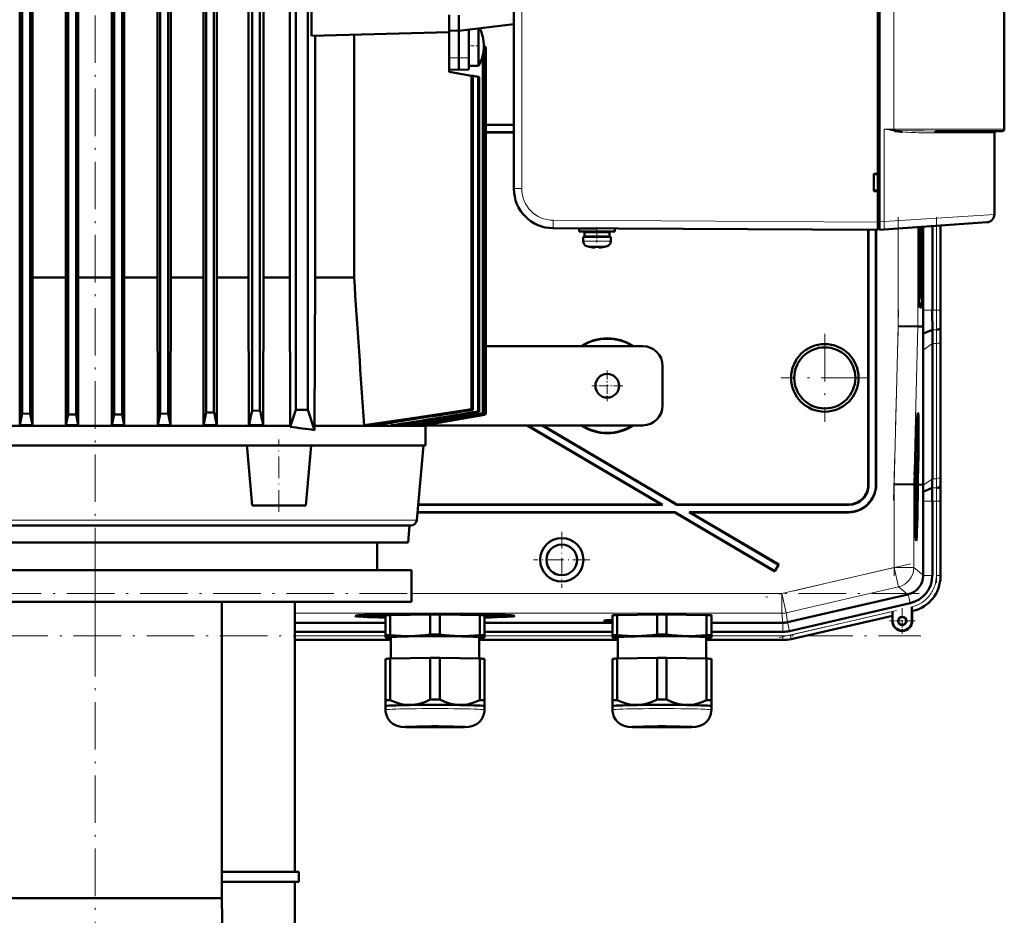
# Model space of a CAD drawing. Extents: x -1358 to 1757, y -1537 to 622.
# Tile 92 of 93: x 1382 to 1631, y 189 to 416. Entities that reach past the tile are written whole.
import ezdxf

# ---------------------------------------------------------------- set-up
doc = ezdxf.new("R2010")
doc.units = 0
doc.linetypes.add('DASHDOT', pattern=[18.5, 12, -3, 0.5, -3])

msp = doc.modelspace()

# ---------------------------------------------------------------- linework, layer by layer
at = {"color": 7, "linetype": 'DASHDOT', "lineweight": 18}
for p, q in [((1401.43, 256.7), (1401.43, 577.94)), ((1604.49, 335.58), (1604.49, 365.69)), ((1614.14, 365.71), (1614.14, 340.08)), ((1603.33, 294.08), (1604.6, 342.3)), ((1585.93, 336.17), (1585.93, 313.97)), ((1597.03, 325.07), (1574.83, 325.07)), ((1603.44, 275), (1603.44, 300.27)), ((1614.14, 295.81), (1614.14, 273.25)), ((1401.43, 280.1), (1401.43, 140.5)), ((1607.56, 278.06), (1570.96, 269.61)), ((1609.82, 270.56), (1192.83, 270.56)), ((1574.38, 259.41), (1605.69, 266.64)), ((1192.49, 259.86), (1610.17, 259.86))]:
    msp.add_line(p, q, dxfattribs=at)
at = {"color": 7, "lineweight": 50}
for p, q in [((1599.32, 364.47), (1599.32, 572.47)), ((1599.72, 572.45), (1599.72, 364.49)), ((1507.32, 564.04), (1507.32, 372.9)), ((1382.99, 549.03), (1382.99, 316.03)), ((1384.99, 549.03), (1384.99, 315.99)), ((1394.62, 549.06), (1394.62, 315.85)), ((1408.24, 549.06), (1408.24, 315.85)), ((1417.87, 549.03), (1417.87, 315.99)), ((1419.87, 549.03), (1419.87, 316.03)), ((1429.49, 548.97), (1429.49, 316.29)), ((1431.49, 548.96), (1431.49, 316.36)), ((1441.12, 548.88), (1441.12, 316.75)), ((1443.12, 548.87), (1443.12, 316.84)), ((1452.21, 549.97), (1452.21, 316.97)), ((1455.21, 316.97), (1455.21, 549.97)), ((1631.32, 548.97), (1631.32, 387.97)), ((1382.37, 536.64), (1382.37, 326.1)), ((1385.59, 536.64), (1385.59, 326.1)), ((1394.04, 536.64), (1394.04, 326.1)), ((1408.82, 536.64), (1408.82, 326.1)), ((1428.81, 536.64), (1428.81, 326.1)), ((1432.21, 536.64), (1432.21, 326.1)), ((1417.22, 350.47), (1417.22, 515.6)), ((1420.54, 515.6), (1420.54, 350.47)), ((1440.25, 515.6), (1440.25, 350.47)), ((1444.05, 350.47), (1444.05, 515.6)), ((1450.66, 515.6), (1450.66, 350.47)), ((1456.12, 517.38), (1456.12, 411.56)), ((1599.32, 376.67), (1599.32, 468.27)), ((1396.62, 437.47), (1396.62, 315.84)), ((1397.18, 436.9), (1397.18, 326.1)), ((1405.67, 436.9), (1405.67, 326.1)), ((1406.24, 437.47), (1406.24, 315.84)), ((1490.93, 414.22), (1490.93, 416.83)), ((1493.43, 416.74), (1493.43, 412.77)), ((1490.93, 414.22), (1490.93, 412.47)), ((1507.32, 414.48), (1493.43, 412.77)), ((1498.39, 413.38), (1498.39, 411.37)), ((1490.93, 412.47), (1456.12, 411.56)), ((1457.04, 350.47), (1457.04, 411.58)), ((1466.9, 411.84), (1466.9, 350.47)), ((1490.93, 412.84), (1493.43, 412.77)), ((1490.93, 409.22), (1490.93, 412.47)), ((1493.43, 412.77), (1493.43, 405.97)), ((1495.93, 413.08), (1495.93, 406)), ((1498.39, 411.37), (1498.39, 404.58)), ((1490.93, 409.22), (1490.93, 402.47)), ((1499.73, 408.97), (1499.73, 408.84)), ((1500.16, 408.77), (1499.73, 408.84)), ((1500.16, 408.77), (1500.24, 408.75)), ((1500.16, 408.77), (1500.16, 315.92)), ((1500.24, 408.75), (1500.24, 315.89)), ((1500.24, 408.75), (1500.24, 315.89)), ((1493.43, 402.97), (1493.43, 405.97)), ((1495.93, 403.04), (1495.93, 406)), ((1499.45, 406.61), (1499.45, 316.17)), ((1499.6, 407.39), (1499.6, 316.12)), ((1490.93, 403.04), (1490.93, 403.97)), ((1498.39, 403.97), (1495.93, 403.97)), ((1498.39, 403.97), (1498.39, 404.58)), ((1490.93, 403.04), (1493.43, 402.97)), ((1490.93, 402.47), (1496.64, 401.46)), ((1495.93, 403.04), (1493.43, 402.97)), ((1496.64, 401.46), (1496.96, 401.41)), ((1496.64, 401.46), (1496.64, 317.13)), ((1496.96, 401.41), (1498.28, 401.17)), ((1496.96, 401.41), (1496.96, 317.03)), ((1498.28, 401.17), (1498.51, 401.13)), ((1498.28, 401.17), (1498.28, 316.58)), ((1498.51, 401.13), (1498.51, 316.5)), ((1507.32, 389.07), (1500.24, 389.07)), ((1507.32, 389), (1500.24, 389)), ((1500.24, 387.14), (1507.32, 387.14)), ((1500.24, 387.07), (1507.32, 387.07)), ((1603.36, 387.53), (1603.52, 387.5)), ((1603.77, 387.72), (1603.41, 387.75)), ((1603.52, 387.5), (1603.54, 387.5)), ((1603.54, 387.5), (1603.73, 387.47)), ((1603.73, 387.47), (1603.55, 387.49)), ((1603.72, 387.47), (1603.73, 387.49)), ((1613.91, 387.47), (1622.91, 387.47)), ((1627.01, 387.47), (1621.14, 387.47)), ((1622.91, 387.47), (1630.82, 387.47)), ((1628.82, 366.4), (1628.82, 386.97)), ((1598.32, 372.27), (1598.32, 376.67)), ((1598.32, 376.67), (1599.32, 376.67)), ((1598.32, 376.47), (1599.32, 376.53)), ((1599.32, 376.62), (1599.32, 376.67)), ((1599.32, 372.41), (1598.32, 372.47)), ((1599.32, 372.27), (1598.32, 372.27)), ((1599.32, 372.27), (1599.32, 372.32)), ((1599.32, 364.47), (1599.32, 372.27)), ((1599.32, 362.47), (1599.32, 364.47)), ((1599.32, 362.77), (1599.32, 364.47)), ((1599.72, 362.5), (1599.72, 364.49)), ((1626.96, 364.4), (1600.91, 362.58)), ((1615.18, 342.21), (1615.18, 363.58)), ((1615.18, 363.58), (1615.18, 342.21)), ((1599.32, 362.47), (1517.26, 362.9)), ((1523.81, 362.84), (1528.24, 362.84)), ((1523.81, 362.84), (1523.81, 362.04)), ((1523.81, 362.04), (1523.81, 362.84)), ((1523.81, 362.04), (1528.31, 362.04)), ((1525.16, 361.94), (1528.31, 361.94)), ((1525.16, 360.84), (1525.16, 361.94)), ((1525.16, 360.84), (1525.16, 361.94)), ((1526.31, 362.84), (1526.31, 362.85)), ((1526.31, 361.94), (1526.31, 362.04)), ((1526.31, 361.94), (1526.31, 362.04)), ((1532.81, 362.04), (1528.31, 362.04)), ((1531.46, 361.94), (1528.31, 361.94)), ((1530.31, 362.04), (1530.31, 361.94)), ((1531.46, 361.94), (1531.46, 360.84)), ((1532.81, 362.82), (1532.81, 362.04)), ((1596.93, 362.48), (1596.93, 298.07)), ((1597, 362.48), (1597, 298)), ((1598.86, 298.14), (1598.86, 362.47)), ((1598.93, 298.07), (1598.93, 362.47)), ((1599.32, 362.77), (1599.72, 362.77)), ((1600.91, 362.58), (1599.72, 362.5)), ((1609.68, 353.07), (1609.68, 363.19)), ((1610.1, 363.22), (1610.1, 353.07)), ((1610.65, 363.26), (1610.65, 353.07)), ((1610.82, 342.21), (1610.82, 363.27)), ((1613.12, 363.44), (1613.12, 342.21)), ((1528.31, 360.74), (1524.81, 360.74)), ((1524.81, 360.74), (1524.81, 359.61)), ((1524.81, 359.61), (1524.81, 360.74)), ((1525.16, 360.84), (1528.31, 360.84)), ((1526.31, 360.74), (1526.31, 360.84)), ((1526.31, 360.74), (1526.31, 360.84)), ((1531.46, 360.84), (1528.31, 360.84)), ((1528.31, 360.74), (1531.81, 360.74)), ((1530.31, 360.84), (1530.31, 360.74)), ((1531.81, 360.74), (1531.81, 359.61)), ((1526.39, 358.21), (1526.39, 358.2)), ((1527.81, 358.21), (1527.81, 358.06)), ((1528.81, 358.21), (1528.81, 358.06)), ((1528.86, 358.04), (1528.91, 358.04)), ((1530.24, 358.2), (1530.24, 358.21)), ((1394.04, 350.47), (1385.59, 350.47)), ((1405.67, 350.47), (1397.18, 350.47)), ((1417.22, 350.47), (1408.82, 350.47)), ((1417.22, 350.47), (1417.29, 313.09)), ((1420.54, 350.47), (1420.46, 313.09)), ((1420.54, 350.47), (1428.81, 350.47)), ((1432.21, 350.47), (1440.25, 350.47)), ((1440.25, 350.47), (1440.33, 313.09)), ((1444.05, 350.47), (1443.96, 313.09)), ((1444.05, 350.47), (1450.66, 350.47)), ((1450.79, 312.97), (1450.66, 350.47)), ((1457.04, 350.47), (1456.89, 312.97)), ((1457.04, 350.47), (1466.9, 350.47)), ((1609.89, 345.06), (1609.78, 345.06)), ((1609.89, 345.06), (1609.78, 344.95)), ((1610.39, 342.88), (1609.94, 342.88)), ((1604.49, 338.15), (1609.48, 338.09)), ((1610.83, 338.07), (1609.48, 338.09)), ((1610.8, 336.27), (1610.83, 338.07)), ((1610.8, 336.27), (1613.14, 337.24)), ((1615.17, 337.64), (1615.2, 338.07)), ((1613.12, 299.58), (1613.12, 333.73)), ((1615.18, 301), (1615.18, 335.14)), ((1615.18, 301), (1615.18, 335.14)), ((1539.93, 333.07), (1500.24, 333.07)), ((1610.77, 298.07), (1610.77, 332.07)), ((1544.93, 328.07), (1544.93, 318.07)), ((1382.37, 326.1), (1382.39, 313.09)), ((1385.59, 326.1), (1385.57, 313.09)), ((1394.04, 326.1), (1394.07, 313.09)), ((1397.18, 326.1), (1397.16, 313.09)), ((1405.67, 326.1), (1405.7, 313.09)), ((1408.82, 326.1), (1408.79, 313.09)), ((1428.81, 326.1), (1428.83, 313.09)), ((1432.21, 326.1), (1432.18, 313.09)), ((1431.49, 316.36), (1429.49, 316.29)), ((1443.12, 316.84), (1441.12, 316.75)), ((1450.79, 312.67), (1452.21, 316.97)), ((1452.21, 316.97), (1455.21, 316.97)), ((1456.89, 311.89), (1455.21, 316.97)), ((1496.96, 317.03), (1496.64, 317.13)), ((1498.51, 316.5), (1498.28, 316.58)), ((1499.6, 316.12), (1499.45, 316.17)), ((1382.39, 313.09), (1382.99, 316.03)), ((1384.99, 315.99), (1382.99, 316.03)), ((1385.57, 313.09), (1384.99, 315.99)), ((1394.07, 313.09), (1394.62, 315.85)), ((1396.62, 315.84), (1394.62, 315.85)), ((1397.16, 313.09), (1396.62, 315.84)), ((1405.7, 313.09), (1406.24, 315.84)), ((1408.24, 315.85), (1406.24, 315.84)), ((1408.79, 313.09), (1408.24, 315.85)), ((1417.29, 313.09), (1417.87, 315.99)), ((1419.87, 316.03), (1417.87, 315.99)), ((1420.46, 313.09), (1419.87, 316.03)), ((1476.41, 313.77), (1476.45, 313.09)), ((1484.31, 313.09), (1500.24, 315.89)), ((1499.93, 315.74), (1484.91, 313.09)), ((1484.92, 313.09), (1499.93, 315.74)), ((1499.93, 315.84), (1499.93, 315.74)), ((1500.24, 315.89), (1500.16, 315.92)), ((1609.44, 314.43), (1609.25, 314.49)), ((1352.07, 312.97), (1450.79, 312.97)), ((1382.39, 313.09), (1385.57, 313.09)), ((1397.16, 313.09), (1394.07, 313.09)), ((1408.79, 313.09), (1405.7, 313.09)), ((1417.29, 313.09), (1420.46, 313.09)), ((1428.83, 313.09), (1432.18, 313.09)), ((1440.33, 313.09), (1443.96, 313.09)), ((1450.79, 312.67), (1450.79, 312.97)), ((1484.93, 312.97), (1456.89, 312.97)), ((1456.89, 311.89), (1456.89, 312.97)), ((1469.43, 313.09), (1471.99, 313.09)), ((1476.45, 313.09), (1478.05, 313.09)), ((1481.1, 313.59), (1481.13, 313.09)), ((1481.13, 313.09), (1482.07, 313.09)), ((1483.86, 313.4), (1483.87, 313.09)), ((1483.87, 313.09), (1484.31, 313.09)), ((1484.9, 313.2), (1484.91, 313.09)), ((1484.91, 313.09), (1484.92, 313.09)), ((1484.92, 313.09), (1484.93, 312.97)), ((1484.92, 313.07), (1539.93, 313.07)), ((1484.93, 307.97), (1484.93, 312.97)), ((1510.69, 313.07), (1544.6, 293.07)), ((1510.83, 313.07), (1544.86, 293)), ((1514.49, 313.07), (1548.52, 293)), ((1514.63, 313.07), (1548.54, 293.07)), ((1439.85, 307.97), (1363.01, 307.97)), ((1439.88, 307.34), (1439.82, 307.97)), ((1439.85, 307.97), (1456.03, 307.97)), ((1441.15, 292.77), (1439.88, 307.34)), ((1454.7, 292.77), (1456.03, 307.97)), ((1484.93, 307.97), (1456.03, 307.97)), ((1482.79, 289.14), (1484.43, 307.97)), ((1608.95, 306.19), (1608.94, 306.39)), ((1608.96, 306.98), (1608.96, 306.14)), ((1608.88, 304.33), (1608.85, 304.33)), ((1608.88, 304.26), (1608.85, 304.26)), ((1608.89, 304.21), (1608.85, 304.21)), ((1608.86, 303.82), (1608.86, 303.32)), ((1608.91, 303.77), (1608.86, 303.77)), ((1608.88, 304.26), (1608.88, 304.33)), ((1608.89, 304.21), (1608.88, 304.26)), ((1608.89, 305.02), (1608.9, 305.36)), ((1608.89, 305.16), (1608.89, 305.02)), ((1608.89, 304.53), (1608.89, 304.21)), ((1608.93, 304.49), (1608.89, 304.49)), ((1608.9, 303.27), (1608.91, 303.77)), ((1608.91, 303.77), (1608.93, 304.49)), ((1608.95, 306.19), (1608.93, 306.19)), ((1608.96, 306.14), (1608.93, 306.14)), ((1608.88, 301.3), (1608.76, 301.3)), ((1608.92, 301.54), (1608.77, 301.54)), ((1608.82, 302.63), (1608.8, 302.63)), ((1608.9, 303.27), (1608.82, 303.27)), ((1608.82, 302.63), (1608.83, 303.04)), ((1608.83, 303.04), (1608.82, 303.04)), ((1608.92, 301.54), (1608.82, 302.63)), ((1608.82, 301.3), (1608.82, 301.54)), ((1608.86, 303.32), (1608.83, 303.32)), ((1608.83, 303.04), (1608.83, 303.27)), ((1608.83, 303.04), (1608.92, 301.95)), ((1608.92, 301.95), (1608.92, 301.54)), ((1608.63, 299.55), (1608.59, 298.1)), ((1608.67, 299.55), (1608.63, 299.55)), ((1608.63, 299.55), (1608.67, 299.55)), ((1608.64, 298.1), (1608.67, 299.55)), ((1608.65, 300.57), (1608.7, 300.57)), ((1608.7, 300.57), (1608.65, 300.57)), ((1608.73, 300.06), (1608.68, 298.1)), ((1608.85, 298.88), (1608.7, 298.88)), ((1608.87, 298.83), (1608.7, 298.83)), ((1608.8, 299.27), (1608.71, 299.27)), ((1608.81, 301.1), (1608.76, 301.1)), ((1608.8, 299.27), (1608.81, 301.1)), ((1608.85, 298.88), (1608.8, 299.27)), ((1608.83, 301.1), (1608.81, 299.68)), ((1608.81, 301.1), (1608.83, 301.1)), ((1608.81, 299.68), (1608.84, 299.48)), ((1608.84, 300.17), (1608.82, 300.17)), ((1608.89, 300.03), (1608.85, 300.03)), ((1608.85, 299.37), (1608.85, 298.88)), ((1608.87, 299.32), (1608.85, 299.32)), ((1608.87, 299.32), (1608.89, 300.03)), ((1608.87, 298.83), (1608.87, 299.32)), ((1609.34, 298.09), (1609.4, 300.06)), ((1609.44, 300.06), (1609.39, 298.09)), ((1609.43, 298.09), (1609.49, 300.06)), ((1603.44, 298.17), (1608.44, 298.1)), ((1608.44, 298.1), (1608.59, 298.1)), ((1608.68, 298.1), (1608.64, 298.1)), ((1608.88, 298.28), (1608.69, 298.28)), ((1608.81, 298.23), (1608.69, 298.24)), ((1608.78, 297.05), (1608.69, 297.05)), ((1608.84, 296.7), (1608.79, 296.71)), ((1608.8, 296.31), (1608.79, 295.81)), ((1608.86, 296.4), (1608.88, 298.28)), ((1608.89, 298.28), (1608.87, 295.76)), ((1608.88, 298.28), (1608.89, 298.28)), ((1609.39, 298.09), (1609.34, 298.09)), ((1609.43, 298.08), (1609.81, 298.08)), ((1609.81, 298.08), (1610.77, 298.07)), ((1610.77, 297.93), (1610.77, 298.07)), ((1610.8, 296.29), (1613.1, 297.24)), ((1615.12, 297.64), (1615.16, 298.07)), ((1608.79, 295.81), (1608.7, 295.81)), ((1608.87, 295.76), (1608.7, 295.77)), ((1608.76, 295.22), (1608.7, 295.22)), ((1608.75, 294.41), (1608.71, 294.41)), ((1608.75, 294.41), (1608.76, 295.22)), ((1608.82, 293.56), (1608.75, 294.41)), ((1608.76, 295.22), (1608.86, 295.22)), ((1608.77, 294.68), (1608.85, 293.65)), ((1608.86, 294.68), (1608.77, 294.68)), ((1608.86, 295.82), (1608.79, 295.82)), ((1608.86, 295.22), (1608.86, 294.68)), ((1610.82, 275.22), (1610.82, 293.93)), ((1613.12, 275.13), (1613.12, 293.93)), ((1615.18, 274.93), (1615.18, 293.93)), ((1615.18, 275.13), (1615.18, 293.93)), ((1441.15, 292.77), (1454.7, 292.77)), ((1544.86, 293), (1483.12, 293)), ((1544.6, 293.07), (1483.13, 293.07)), ((1544.86, 293), (1544.6, 293.07)), ((1548.52, 293), (1548.54, 293.07)), ((1592, 293), (1548.52, 293)), ((1591.93, 293.07), (1548.54, 293.07)), ((1608.83, 293.37), (1608.73, 293.37)), ((1608.74, 292.44), (1608.81, 293.2)), ((1608.84, 293.08), (1608.75, 292.09)), ((1608.75, 292.06), (1608.83, 292.06)), ((1608.83, 291.52), (1608.76, 291.52)), ((1608.81, 293.2), (1608.83, 293.37)), ((1608.83, 293.37), (1608.82, 293.56)), ((1608.83, 292.06), (1608.83, 291.52)), ((1608.85, 293.65), (1608.84, 293.08)), ((1482.95, 291.07), (1547.99, 291.07)), ((1482.96, 291.14), (1548.01, 291.14)), ((1547.99, 291.07), (1548.01, 291.14)), ((1547.99, 291.07), (1573.31, 276.14)), ((1548.01, 291.14), (1573.28, 276.24)), ((1551.93, 291.07), (1551.67, 291.14)), ((1551.67, 291.14), (1591.86, 291.14)), ((1551.67, 291.14), (1574.23, 277.84)), ((1551.93, 291.07), (1591.93, 291.07)), ((1551.93, 291.07), (1574.33, 277.86)), ((1321.68, 287.77), (1481.29, 287.77)), ((1480.55, 283.47), (1480.93, 287.77)), ((1609.02, 285.64), (1608.82, 285.59)), ((1330.14, 283.47), (1472.74, 283.47)), ((1480.55, 283.47), (1331.99, 283.47)), ((1472.74, 283.47), (1472.74, 276.47)), ((1321.44, 276.47), (1481.44, 276.47)), ((1481.44, 276.47), (1481.44, 268.47)), ((1574.23, 277.84), (1573.28, 276.24)), ((1574.33, 277.86), (1573.31, 276.14)), ((1574.23, 277.84), (1574.33, 277.86)), ((1573.28, 276.24), (1573.31, 276.14)), ((1610.82, 275.22), (1610.82, 275.13)), ((1606.94, 270.35), (1576.47, 263.31)), ((1607.03, 270.37), (1606.94, 270.35)), ((1321.44, 268.47), (1481.44, 268.47)), ((1433.49, 268.47), (1433.49, 193.57)), ((1451.93, 200.22), (1451.93, 268.47)), ((1576.98, 261.07), (1607.55, 268.12)), ((1607.94, 267.16), (1607.94, 266.78)), ((1607.94, 263.62), (1607.94, 267.16)), ((1607.94, 266.78), (1607.95, 266.46)), ((1469.23, 264.9), (1469.17, 265.14)), ((1474.87, 260.01), (1474.87, 265.06)), ((1476.06, 265.11), (1486.19, 265.27)), ((1476.06, 260.06), (1476.06, 265.11)), ((1478.18, 265.14), (1478.18, 265.26)), ((1486.19, 260.22), (1486.19, 265.27)), ((1486.85, 265.38), (1486.85, 265.43)), ((1486.85, 265.43), (1486.85, 265.38)), ((1487.85, 265.43), (1487.85, 265.38)), ((1487.85, 265.38), (1487.85, 265.43)), ((1488.56, 265.27), (1498.69, 265.11)), ((1488.56, 260.22), (1488.56, 265.27)), ((1496.56, 265.26), (1496.56, 265.14)), ((1498.69, 260.06), (1498.69, 265.11)), ((1499.87, 260.01), (1499.87, 265.06)), ((1505.46, 264.9), (1505.53, 265.14)), ((1532.25, 260.01), (1532.25, 265.06)), ((1533.43, 265.11), (1543.56, 265.26)), ((1533.43, 260.06), (1533.43, 265.11)), ((1543.56, 260.21), (1543.56, 265.26)), ((1545.93, 265.26), (1556.06, 265.11)), ((1545.93, 260.21), (1545.93, 265.26)), ((1556.06, 260.06), (1556.06, 265.11)), ((1557.25, 260.01), (1557.25, 265.06)), ((1577.44, 259.06), (1603.01, 264.96)), ((1577.44, 259.06), (1603.01, 264.96)), ((1603.01, 264.96), (1603.05, 265.01)), ((1603.01, 263.62), (1603.01, 264.96)), ((1603.08, 266.04), (1603.08, 263.62)), ((1607.97, 266.14), (1608.01, 266.12)), ((1608.01, 266.12), (1608.21, 266.16)), ((1608.01, 266.12), (1608.21, 266.16)), ((1608.01, 266.12), (1608.01, 263.62)), ((1608.01, 263.62), (1608.01, 266.12)), ((1451.93, 263.18), (1474.87, 263.18)), ((1499.87, 263.18), (1532.25, 263.18)), ((1557.25, 263.18), (1575.35, 263.18)), ((1451.93, 260.88), (1474.87, 260.88)), ((1474.87, 260.01), (1474.87, 259.51)), ((1474.87, 259.51), (1474.87, 259.49)), ((1474.93, 259.48), (1474.87, 259.49)), ((1476.22, 254.12), (1476.22, 259.51)), ((1498.52, 259.51), (1498.52, 254.12)), ((1499.81, 259.48), (1499.87, 259.49)), ((1499.87, 260.88), (1532.25, 260.88)), ((1499.87, 259.51), (1499.87, 260.01)), ((1499.87, 259.49), (1499.87, 259.51)), ((1532.25, 260.01), (1532.25, 259.51)), ((1532.25, 259.51), (1532.25, 259.49)), ((1532.31, 259.47), (1532.25, 259.49)), ((1533.6, 254.12), (1533.6, 259.51)), ((1555.9, 259.51), (1555.9, 254.12)), ((1557.19, 259.47), (1557.25, 259.49)), ((1557.25, 260.88), (1575.36, 260.88)), ((1557.25, 259.51), (1557.25, 260.01)), ((1557.25, 259.49), (1557.25, 259.51)), ((1451.93, 258.82), (1476.22, 258.82)), ((1451.93, 258.82), (1476.22, 258.82)), ((1498.52, 258.82), (1533.6, 258.82)), ((1498.52, 258.82), (1533.6, 258.82)), ((1575.36, 258.82), (1555.9, 258.82)), ((1555.9, 258.82), (1575.36, 258.82)), ((1474.87, 254.06), (1474.87, 243.56)), ((1476.06, 254.12), (1486.19, 254.27)), ((1476.06, 254.12), (1476.06, 243.61)), ((1486.19, 254.27), (1486.19, 243.76)), ((1488.56, 254.27), (1498.69, 254.12)), ((1488.56, 254.27), (1488.56, 243.76)), ((1498.69, 254.12), (1498.69, 243.61)), ((1499.87, 254.06), (1499.87, 243.56)), ((1532.25, 254.06), (1532.25, 243.56)), ((1533.43, 254.11), (1543.56, 254.27)), ((1533.43, 254.11), (1533.43, 243.61)), ((1543.56, 254.27), (1543.56, 243.76)), ((1545.93, 254.27), (1556.06, 254.11)), ((1545.93, 254.27), (1545.93, 243.76)), ((1556.06, 254.11), (1556.06, 243.61)), ((1557.25, 254.06), (1557.25, 243.56)), ((1474.87, 243.56), (1474.87, 242.1)), ((1474.87, 241.15), (1474.87, 242.1)), ((1499.87, 242.1), (1499.87, 243.56)), ((1499.87, 242.1), (1499.87, 241.15)), ((1499.87, 242.1), (1499.87, 242.1)), ((1499.87, 242.1), (1499.87, 242.1)), ((1532.25, 243.56), (1532.25, 242.1)), ((1532.25, 241.15), (1532.25, 242.1)), ((1557.24, 242.09), (1557.25, 242.1)), ((1557.25, 242.1), (1557.25, 243.56)), ((1557.25, 242.1), (1557.25, 241.15)), ((1557.25, 242.1), (1557.25, 242.1)), ((1433.49, 200.22), (1452.93, 200.22)), ((1452.93, 197.72), (1452.93, 200.22)), ((1452.93, 197.72), (1433.49, 197.72)), ((1451.93, 166.68), (1451.93, 197.72)), ((1433.49, 193.57), (1369.36, 193.57)), ((1433.49, 193.57), (1434.17, 152.13))]:
    msp.add_line(p, q, dxfattribs=at)
at = {"color": 7, "lineweight": 18}
for p, q in [((1509.31, 564.04), (1509.31, 372.9)), ((1603.41, 387.97), (1603.41, 548.97)), ((1490.93, 406), (1493.43, 405.97)), ((1495.93, 406), (1493.43, 405.97)), ((1600.91, 387.97), (1600.91, 364.58)), ((1600.91, 387.97), (1603.41, 387.97)), ((1603.41, 387.97), (1603.4, 387.78)), ((1603.4, 387.78), (1603.41, 387.75)), ((1623.28, 387.97), (1603.41, 387.97)), ((1613.68, 386.97), (1620.78, 386.97)), ((1620.78, 386.97), (1628.82, 386.97)), ((1631.32, 387.97), (1623.28, 387.97)), ((1509.31, 372.9), (1507.32, 372.9)), ((1600.91, 364.58), (1628.82, 366.4)), ((1517.26, 364.9), (1599.32, 364.47)), ((1599.72, 364.47), (1599.32, 364.47)), ((1599.72, 364.49), (1600.91, 364.58)), ((1614.14, 363.51), (1614.14, 342.21)), ((1615.14, 363.58), (1615.14, 342.21)), ((1604.49, 338.15), (1604.49, 362.83)), ((1609.48, 338.09), (1609.48, 363.18)), ((1524.81, 359.61), (1528.28, 359.61)), ((1524.81, 359.61), (1524.81, 359.61)), ((1528.28, 359.61), (1528.31, 359.61)), ((1531.81, 359.61), (1528.31, 359.61)), ((1525.74, 358.37), (1528.29, 358.37)), ((1525.74, 358.37), (1525.74, 358.37)), ((1528.29, 358.37), (1528.31, 358.37)), ((1528.31, 358.37), (1530.89, 358.37)), ((1610.1, 353.07), (1610.65, 353.07)), ((1609.89, 345.06), (1609.78, 344.95)), ((1609.92, 342.91), (1610.39, 342.88)), ((1610.82, 342.21), (1613.12, 342.21)), ((1613.12, 342.21), (1614.14, 342.21)), ((1615.14, 342.21), (1614.14, 342.21)), ((1615.14, 342.21), (1615.18, 342.21)), ((1603.44, 298.17), (1604.49, 338.15)), ((1608.44, 298.1), (1609.48, 338.09)), ((1613.14, 337.24), (1614.17, 337.24)), ((1610.77, 332.07), (1613.12, 333.73)), ((1613.12, 333.73), (1614.14, 333.73)), ((1614.14, 299.58), (1614.14, 333.73)), ((1615.14, 300.27), (1615.14, 334.41)), ((1610.77, 297.93), (1613.12, 299.58)), ((1613.12, 299.58), (1614.14, 299.58)), ((1596.93, 298.07), (1597, 298)), ((1598.86, 298.14), (1598.93, 298.07)), ((1603.44, 277.11), (1603.44, 298.17)), ((1608.44, 277.11), (1608.44, 298.1)), ((1613.1, 297.24), (1614.12, 297.24)), ((1615.2, 298.07), (1615.16, 298.07)), ((1610.82, 293.93), (1613.12, 293.93)), ((1613.12, 293.93), (1614.14, 293.93)), ((1614.14, 293.93), (1615.14, 293.93)), ((1614.14, 275.13), (1614.14, 293.93)), ((1615.14, 293.93), (1615.18, 293.93)), ((1615.14, 293.93), (1615.14, 275.13)), ((1591.93, 293.07), (1592, 293)), ((1482.79, 289.14), (1330.03, 289.14)), ((1591.93, 291.07), (1591.86, 291.14)), ((1575.08, 270.56), (1603.44, 277.11)), ((1608.44, 277.11), (1603.44, 277.11)), ((1603.44, 277.11), (1604.56, 272.24)), ((1608.44, 277.11), (1610.82, 275.22)), ((1610.82, 275.13), (1613.12, 275.13)), ((1615.14, 275.13), (1614.14, 275.13)), ((1615.14, 275.13), (1615.18, 275.13)), ((1604.56, 272.24), (1576.2, 265.69)), ((1606.94, 270.35), (1604.56, 272.24)), ((1481.44, 270.56), (1575.08, 270.56)), ((1575.08, 270.56), (1576.2, 265.69)), ((1575.08, 270.56), (1575.08, 265.56)), ((1607.03, 270.37), (1607.55, 268.12)), ((1575.08, 265.56), (1451.93, 265.56)), ((1575.35, 263.18), (1575.08, 265.56)), ((1576.2, 265.69), (1576.47, 263.31)), ((1577.21, 260.07), (1603.08, 266.04)), ((1577.43, 259.09), (1603.05, 265.01)), ((1607.97, 266.14), (1608, 266.15)), ((1608, 266.15), (1608.01, 266.12)), ((1575.36, 263.18), (1575.36, 260.88)), ((1576.46, 263.31), (1576.98, 261.07)), ((1603.08, 263.62), (1603.01, 263.62)), ((1607.94, 263.62), (1608.01, 263.62)), ((1451.93, 259.86), (1474.87, 259.86)), ((1499.87, 259.86), (1532.25, 259.86)), ((1557.25, 259.86), (1575.36, 259.86)), ((1575.36, 258.86), (1575.36, 259.86)), ((1577.43, 259.09), (1577.21, 260.07)), ((1577.43, 259.09), (1577.44, 259.06)), ((1451.93, 258.86), (1476.22, 258.86)), ((1498.52, 258.86), (1533.6, 258.86)), ((1555.9, 258.86), (1575.36, 258.86)), ((1575.36, 258.86), (1575.36, 258.82))]:
    msp.add_line(p, q, dxfattribs=at)
at = {"color": 7, "linetype": 'DASHDOT', "lineweight": 18, "ltscale": 0.073822}
msp.add_line((1498.63, 408.97), (1495.68, 408.97), dxfattribs=at)
at = {"color": 7, "linetype": 'DASHDOT', "lineweight": 18, "ltscale": 0.012}
msp.add_line((1599.28, 364.46), (1599.76, 364.46), dxfattribs=at)
at = {"color": 7, "linetype": 'DASHDOT', "lineweight": 18, "ltscale": 0.097188}
msp.add_line((1528.31, 363.18), (1528.31, 359.29), dxfattribs=at)
at = {"color": 7, "linetype": 'DASHDOT', "lineweight": 18, "ltscale": 0.024001}
msp.add_line((1528.31, 361.96), (1528.31, 362.92), dxfattribs=at)
at = {"color": 7, "linetype": 'DASHDOT', "lineweight": 18, "ltscale": 0.033}
msp.add_line((1528.31, 360.73), (1528.31, 362.05), dxfattribs=at)
at = {"color": 7, "linetype": 'DASHDOT', "lineweight": 18, "ltscale": 0.000798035}
msp.add_line((1527.31, 358.03), (1527.31, 358.06), dxfattribs=at)
at = {"color": 7, "linetype": 'DASHDOT', "lineweight": 18, "ltscale": 0.000674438}
msp.add_line((1527.31, 358.06), (1527.31, 358.04), dxfattribs=at)
at = {"color": 7, "linetype": 'DASHDOT', "lineweight": 18, "ltscale": 0.000917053}
msp.add_line((1529.31, 358.03), (1529.31, 358.07), dxfattribs=at)
at = {"color": 7, "linetype": 'DASHDOT', "lineweight": 18, "ltscale": 0.00068512}
msp.add_line((1529.31, 358.06), (1529.31, 358.04), dxfattribs=at)
at = {"color": 7, "linetype": 'DASHDOT', "lineweight": 18, "ltscale": 0.195001}
for p, q in [((1530.93, 326.97), (1530.93, 319.17)), ((1534.83, 323.07), (1527.03, 323.07))]:
    msp.add_line(p, q, dxfattribs=at)
at = {"color": 7, "linetype": 'DASHDOT', "lineweight": 18, "ltscale": 0.456}
msp.add_line((1447.93, 291.25), (1447.93, 309.49), dxfattribs=at)
at = {"color": 7, "linetype": 'DASHDOT', "lineweight": 18, "ltscale": 0.450014}
msp.add_line((1401.44, 284.97), (1401.44, 266.97), dxfattribs=at)
at = {"color": 7, "linetype": 'DASHDOT', "lineweight": 18, "ltscale": 0.355368}
for p, q in [((1519.42, 286.18), (1519.42, 271.96)), ((1526.52, 279.07), (1512.31, 279.07))]:
    msp.add_line(p, q, dxfattribs=at)
at = {"color": 7, "linetype": 'DASHDOT', "lineweight": 18, "ltscale": 0.1625}
for p, q in [((1605.51, 266.87), (1605.51, 260.37)), ((1608.76, 263.62), (1602.26, 263.62))]:
    msp.add_line(p, q, dxfattribs=at)
at = {"color": 7, "linetype": 'DASHDOT', "lineweight": 18, "ltscale": 0.157961}
msp.add_line((1605.51, 266.77), (1605.51, 260.46), dxfattribs=at)
at = {"color": 7, "linetype": 'DASHDOT', "lineweight": 18, "ltscale": 0.157962}
msp.add_line((1608.67, 263.62), (1602.35, 263.62), dxfattribs=at)
at = {"color": 7, "lineweight": 18}
for points in [[(1603.77, 387.72), (1605.19, 387.64), (1607.98, 387.54), (1611.03, 387.49), (1613.91, 387.47)], [(1517.26, 364.9), (1517.26, 362.98), (1517.26, 362.91), (1517.26, 362.9)]]:
    msp.add_lwpolyline(points, dxfattribs=at)
at = {"color": 7, "lineweight": 50}
for points in [[(1527.81, 358.06), (1527.81, 358.06), (1527.81, 358.06), (1527.8, 358.05), (1527.79, 358.05), (1527.73, 358.04), (1527.59, 358.04), (1527.31, 358.06)], [(1528.81, 358.06), (1528.82, 358.06), (1528.82, 358.06), (1528.82, 358.05), (1528.83, 358.05), (1528.86, 358.04)], [(1528.81, 358.06), (1528.82, 358.06), (1528.82, 358.06), (1528.83, 358.05), (1528.84, 358.05), (1528.91, 358.04), (1529.31, 358.06)], [(1528.81, 358.06), (1528.81, 358.06), (1528.81, 358.06), (1528.82, 358.05), (1528.83, 358.05), (1528.91, 358.04)], [(1469.43, 313.09), (1482.8, 315.03), (1496.64, 317.13)], [(1608.92, 305.25), (1608.91, 305.23), (1608.9, 305), (1608.89, 304.53)], [(1608.94, 304.47), (1608.92, 303.42), (1608.9, 303.27)], [(1608.91, 305.63), (1608.92, 305.72), (1608.92, 305.74)], [(1608.92, 305.74), (1608.93, 305.69), (1608.94, 305.53), (1608.94, 304.47)], [(1608.93, 304.49), (1608.93, 305.18), (1608.92, 305.23), (1608.92, 305.25)], [(1608.84, 300.17), (1608.87, 301.2), (1608.87, 301.27), (1608.88, 301.3)], [(1608.88, 301.3), (1608.89, 301.18), (1608.9, 301)], [(1608.88, 300.8), (1608.86, 300.7), (1608.85, 300.03)], [(1608.9, 300.02), (1608.88, 298.97), (1608.87, 298.83)], [(1608.89, 300.03), (1608.89, 300.69), (1608.88, 300.8)], [(1608.79, 295.81), (1608.77, 296.32), (1608.78, 297.05)], [(1608.78, 297.05), (1608.8, 298.02), (1608.81, 298.19), (1608.81, 298.23)], [(1608.81, 297.74), (1608.8, 297.62), (1608.79, 297.04)], [(1608.79, 297.04), (1608.79, 296.37), (1608.8, 296.32), (1608.8, 296.31)], [(1608.81, 298.23), (1608.83, 298.06), (1608.85, 297.17)], [(1608.84, 296.7), (1608.82, 297.66), (1608.81, 297.72), (1608.81, 297.74)], [(1607.95, 266.46), (1607.97, 266.16), (1607.97, 266.15), (1607.97, 266.14)], [(1481.12, 259.79), (1479.94, 259.79), (1478.77, 259.83), (1477.42, 259.92), (1476.06, 260.06)], [(1486.19, 260.22), (1484.9, 260.05), (1483.64, 259.92), (1482.38, 259.83), (1481.12, 259.79)], [(1493.62, 259.79), (1492.37, 259.83), (1491.11, 259.92), (1489.84, 260.05), (1488.56, 260.22)], [(1498.69, 260.06), (1497.33, 259.92), (1495.98, 259.83), (1494.8, 259.79), (1493.62, 259.79)], [(1538.5, 259.79), (1537.32, 259.79), (1536.14, 259.83), (1534.8, 259.92), (1533.43, 260.06)], [(1543.56, 260.21), (1542.28, 260.04), (1541.01, 259.92), (1539.76, 259.83), (1538.5, 259.79)], [(1551, 259.79), (1549.74, 259.83), (1548.48, 259.92), (1547.22, 260.04), (1545.93, 260.21)], [(1556.06, 260.06), (1554.7, 259.92), (1553.36, 259.83), (1552.18, 259.79), (1551, 259.79)], [(1481.12, 242.39), (1480.5, 242.4), (1479.88, 242.45), (1479.23, 242.55), (1478.58, 242.69), (1477.32, 243.08), (1476.06, 243.61)], [(1486.19, 243.76), (1484.93, 243.19), (1483.67, 242.77), (1483.02, 242.61), (1482.37, 242.49), (1481.75, 242.42), (1481.12, 242.39)], [(1493.62, 242.39), (1493, 242.42), (1492.38, 242.49), (1491.73, 242.61), (1491.08, 242.77), (1489.82, 243.19), (1488.56, 243.76)], [(1498.69, 243.61), (1497.43, 243.08), (1496.17, 242.69), (1495.52, 242.55), (1494.87, 242.45), (1494.25, 242.4), (1493.62, 242.39)], [(1538.5, 242.39), (1537.87, 242.4), (1537.25, 242.45), (1536.6, 242.55), (1535.95, 242.69), (1534.69, 243.08), (1533.43, 243.61)], [(1543.56, 243.76), (1542.3, 243.19), (1541.04, 242.77), (1540.39, 242.6), (1539.74, 242.49), (1539.12, 242.42), (1538.5, 242.39)], [(1551, 242.39), (1550.38, 242.42), (1549.76, 242.49), (1549.1, 242.6), (1548.45, 242.77), (1547.19, 243.19), (1545.93, 243.76)], [(1556.06, 243.61), (1554.8, 243.08), (1553.54, 242.69), (1552.9, 242.55), (1552.24, 242.45), (1551.62, 242.4), (1551, 242.39)], [(1487.37, 236.7), (1482.3, 236.74), (1479.9, 236.82), (1478.83, 236.89), (1478.06, 237.03), (1477.37, 237.28), (1476.7, 237.66), (1476.12, 238.15), (1475.63, 238.73), (1475.26, 239.39), (1475.01, 240.1), (1474.89, 240.85), (1474.87, 241.15)], [(1487.37, 236.7), (1492.45, 236.74), (1494.85, 236.82), (1495.92, 236.89), (1496.69, 237.03), (1497.38, 237.28), (1498.04, 237.66), (1498.63, 238.15), (1499.12, 238.73), (1499.49, 239.39), (1499.74, 240.1), (1499.86, 240.85), (1499.87, 241.15)], [(1544.75, 236.7), (1539.67, 236.74), (1537.27, 236.81), (1536.2, 236.89), (1535.44, 237.03), (1534.74, 237.28), (1534.08, 237.66), (1533.49, 238.15), (1533.01, 238.73), (1532.63, 239.39), (1532.38, 240.1), (1532.26, 240.85), (1532.25, 241.15)], [(1544.75, 236.7), (1549.82, 236.74), (1552.22, 236.81), (1553.29, 236.89), (1554.06, 237.03), (1554.75, 237.28), (1555.42, 237.66), (1556, 238.15), (1556.49, 238.73), (1556.86, 239.39), (1557.12, 240.1), (1557.24, 240.85), (1557.25, 241.15)]]:
    msp.add_lwpolyline(points, dxfattribs=at)
for centre, radius in [((1585.93, 325.07), 8.54), ((1585.93, 325.07), 7.72), ((1530.93, 323.07), 3), ((1519.42, 279.07), 5.47), ((1519.42, 279.07), 3.88), ((1605.51, 263.62), 1.07), ((1605.51, 263.62), 1)]:
    msp.add_circle(centre, radius, dxfattribs=at)
for centre, radius, start, end in [((1489.73, 408.97), 10, 360, 26.3948), ((1489.73, 408.97), 10, 360, 26.3948), ((1489.73, 408.97), 10, 330, 0), ((1606.33, 387.08), 3.01, 166.4368, 171.5453), ((1605.44, 399.21), 11.88, 259.8938, 261.7656), ((1606.42, 387.03), 3.1, 166.5613, 170.7325), ((1606.42, 387.03), 3.1, 166.5009, 170.6598), ((1603.99, 390.22), 2.76, 256.8433, 260.8152), ((1605.49, 399.59), 11.99, 259.9497, 261.774), ((1604.19, 395.34), 7.63, 264.0588, 266.8194), ((1606.43, 387.1), 2.73, 166.7805, 172.1157), ((1606.48, 387.13), 2.77, 167.5876, 173.1499), ((1608.13, 419.01), 31.85, 262.0536, 265.3637), ((1629.32, 386.97), 0.5, 90, 180), ((1630.82, 387.97), 0.5, 270, 360), ((1517.32, 372.9), 10, 180, 269.7), ((1626.82, 366.4), 2, 274, 360), ((1517.32, 372.89), 9.99, 244.3598, 251.9874), ((1526.11, 359.61), 1.3, 180, 253.3985), ((1526.11, 359.61), 1.3, 180, 253.3985), ((1530.51, 359.61), 1.3, 286.6016, 360), ((1528.31, 366.99), 9, 253.3985, 257.6222), ((1528.31, 366.99), 9, 253.3985, 257.6222), ((1528.31, 366.99), 8.99, 257.6503, 263.6107), ((1528.31, 366.99), 8.99, 257.6503, 263.6107), ((1528.31, 366.99), 8.99, 257.6503, 263.6107), ((1527.75, 361.83), 3.8, 263.4156, 267.7409), ((1527.77, 362.08), 4.04, 263.5178, 266.8391), ((1527.75, 361.85), 3.82, 263.4243, 267.67), ((1528.31, 368.1), 9.9, 267.106, 269.9999), ((1528.31, 368.1), 9.9, 267.106, 269.9999), ((1528.31, 368.1), 9.9, 267.106, 269.9999), ((1528.31, 368.1), 9.9, 267.106, 269.9999), ((1528.31, 368.1), 9.9, 269.9998, 272.8943), ((1528.31, 368.1), 9.9, 269.9998, 272.8943), ((1528.31, 368.1), 9.9, 269.9998, 272.8943), ((1528.31, 366.99), 8.99, 276.3893, 282.3497), ((1528.31, 366.99), 8.99, 276.3897, 282.3492), ((1528.31, 366.99), 8.99, 276.3893, 282.3497), ((1528.31, 366.99), 9, 282.3778, 286.6016), ((-36130.43, -2211.64), 37684.53, 3.841493, 3.898451), ((2136.72, 342.17), 525.91, 179.9957, 180.4469), ((2033.18, 342.11), 420.07, 179.9858, 180.6638), ((1962.26, 342.12), 347.08, 179.9853, 180.6691), ((1912.16, 331.71), 301.39, 179.1332, 179.9321), ((1863.63, 333.43), 250.51, 179.1277, 179.9315), ((1822.54, 334.89), 207.36, 179.1212, 179.9305), ((1530.93, 323.07), 12, 56.4427, 123.5573), ((1530.93, 323.07), 11.9, 57.2111, 122.7889), ((1539.93, 328.07), 5, 0, 90), ((358.79, 534.54), 1092.72, 348.30763, 348.47887), ((1961.13, 427.11), 541.09, 191.8112, 192.1649), ((992.74, 411.16), 458.21, 347.6414, 348.1087), ((1696.68, 372.13), 259.52, 192.3001, 193.1482), ((1057.23, 3024.13), 2742.59, 278.69822, 279.22618), ((1004.68, 3333.16), 3056.69, 278.87866, 279.29289), ((656.78, 5304.68), 5058.7, 279.34325, 279.57813), ((498.13, 6211.47), 5979.73, 279.46166, 279.639676), ((1539.93, 318.07), 5, 270, 360), ((-705.1, 13030.86), 12904.46, 279.758132, 279.83713), ((-1486.63, 17464.86), 17407.09, 279.825559, 279.879975), ((1609.39, 314.37), 0.0805, 4.8393, 48.6176), ((1421.6, 60.2), 254.15, 82.0186, 83.4062), ((1530.93, 323.07), 12, 236.4427, 303.5573), ((1530.93, 323.07), 11.9, 237.2111, 302.7889), ((1613.8, 303.71), 4.95, 179.4351, 184.4451), ((1611.73, 304.05), 2.88, 179.1341, 184.6358), ((1581.89, 304.61), 26.99, 359.3998, 0.6122), ((1609.08, 306.18), 0.129, 175.8658, 199.2161), ((1642.2, 299.86), 33.37, 179.4676, 180.647), ((1626.8, 299.77), 17.96, 179.1828, 181.286), ((1578.33, 300.42), 30.57, 359.2603, 1.093), ((1443.82, 299.78), 169.29, 359.1397, 359.9326), ((1402.53, 301.25), 212.65, 359.1437, 359.9328), ((1822.4, 301.25), 207.22, 180.0687, 180.8785), ((1591.86, 298.13), 6.99, 269.9843, 0.0157), ((1591.93, 298.07), 5, 269.9843, 0.0157), ((1591.93, 298.06), 6.99, 269.9842, 0.0158), ((1592, 298), 5, 269.9843, 0.0157), ((1630.78, 296.74), 21.94, 180.0813, 182.4019), ((1667.11, 297.66), 58.27, 180.4885, 181.2422), ((1496, 294.94), 114.81, 0.6735, 1.491), ((1410.42, 293.98), 200.39, 359.9856, 0.6607), ((1328.71, 293.99), 284.4, 359.9866, 0.6543), ((1257.85, 294.01), 357.33, 359.9869, 0.6511), ((1962.76, 294.02), 347.59, 179.3315, 180.0144), ((1608.99, 295.81), 0.129, 175.8658, 199.2161), ((1481.29, 289.27), 1.5, 270, 355), ((1605.82, 275.22), 5, 284.0551, 358.9536), ((1605.93, 275.13), 7.18, 282.9912, 0.0087), ((1606.19, 274.92), 8.99, 282.9916, 0.0084), ((1605.51, 263.62), 1, 38.8023, 269.957), ((1605.51, 263.62), 2.5, 180, 0), ((1605.51, 263.62), 2.43, 180, 360), ((1605.51, 263.62), 2.5, 218.7594, 0), ((1575.36, 268.07), 7.19, 270.0004, 282.9993), ((1575.36, 268.07), 9.25, 270.0004, 282.9992), ((1575.36, 268.07), 9.25, 270.0004, 282.9992)]:
    msp.add_arc(centre, radius, start, end, dxfattribs=at)
at = {"color": 7, "lineweight": 18}
for centre, radius, start, end in [((1635.59, 572.92), 188.17, 259.3785, 260.1372), ((1633.81, 744.56), 358.1, 264.7284, 265.1294), ((1611.44, 456.57), 69.56, 265.148, 267.3458), ((1613.53, 502.49), 115.52, 267.3648, 270.0743), ((1614.53, 386.99), 0.854, 157.1526, 181.5103), ((1517.31, 372.9), 8, 180.0049, 269.6951), ((2032.94, 342.11), 418.8, 179.9856, 180.6657), ((1998.75, 342.11), 383.61, 179.9854, 180.6681), ((1864.06, 333.43), 249.92, 179.1254, 179.9311), ((1844.24, 334.13), 229.1, 179.1224, 179.9306), ((1444.16, 299.78), 169.99, 359.143, 359.9328), ((1424.23, 300.49), 190.91, 359.1448, 359.9328), ((1328.52, 293.99), 285.63, 359.9869, 0.6516), ((1294.31, 294), 320.83, 359.987, 0.6502), ((1605.93, 275.13), 9.21, 282.9951, 0.005), ((1605.97, 275.12), 8.17, 341.479, 0.0467), ((1606, 275.09), 8.13, 322.0259, 341.626), ((1605.98, 275.08), 8.15, 302.6137, 322.2041), ((1605.94, 275.1), 8.18, 284.1355, 302.7235), ((1575.08, 270.56), 5, 270, 283), ((1575.36, 268.05), 8.2, 269.9878, 283.0122), ((1575.36, 268.07), 9.21, 270.0004, 282.9992)]:
    msp.add_arc(centre, radius, start, end, dxfattribs=at)
for centre, major_axis, ratio, start_param, end_param in [((1613.91, 386.97), (0.003, -0.5), 0.475323, 3.139186, 3.924696), ((1600.77, 364.58), (-0.14, 2), 0.069587, 3.141593, 4.707523), ((1614.14, 334.43), (1, 0), 0.707107, 4.712389, 6.248279), ((1614.14, 300.29), (1, 0), 0.707107, 4.712389, 6.248279), ((1603.44, 277.11), (3.11, 3.91), 0.999441, 4.04071, 5.384068), ((1487.37, 241.15), (12.5, 0), 0.026177, 1.047198, 3.141593), ((1544.75, 241.15), (12.5, 0), 0.026177, 1.047198, 3.141593), ((1487.37, 241.15), (12.5, 0), 0.026177, 0, 1.047198), ((1544.75, 241.15), (12.5, 0), 0.026177, 0, 1.047198), ((1487.37, 236.91), (8.26, 0), 0.026177, 1.570796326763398, 7.853981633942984), ((1544.75, 236.91), (8.26, 0), 0.026177, 1.570796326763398, 7.853981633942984)]:
    msp.add_ellipse(centre, major_axis=major_axis, ratio=ratio, start_param=start_param, end_param=end_param, dxfattribs=at)
at = {"color": 7, "lineweight": 50}
for centre, major_axis, ratio, start_param, end_param in [((1609.94, 353.07), (0, 10.19), 0.026177, 1.570796, 3.139981), ((1609.89, 353.07), (0, 8.01), 0.026177, 3.167782, 4.712389), ((1610.39, 353.07), (0, 10.19), 0.026177, 3.141593, 4.712389), ((1609.89, 353.07), (0, 8.01), 0.026177, 3.141593, 3.167782), ((1614.17, 337.66), (1, 0), 0.414255, 4.715234, 6.251119), ((1609.06, 300.08), (0.42, 16.16), 0.026173, 0.002609, 1.541551), ((1609.06, 300.08), (0.42, 16.16), 0.026173, 4.711319, 6.285795), ((1609.06, 299.99), (-0.38, -14.44), 0.026173, 3.134978, 4.673197), ((1609.06, 299.99), (-0.38, -14.44), 0.026173, 1.576165, 3.056296), ((1609.06, 300.08), (0.33, 12.78), 0.026173, 0.002734, 1.572781), ((1609.06, 300.08), (0.33, 12.78), 0.026173, 4.711319, 6.283528), ((1608.55, 300.06), (-0.09, -10.11), 0.026177, 1.394496, 1.448849), ((1609.01, 300.05), (0, -16.16), 0.026176, 4.833214, 6.28068), ((1609.01, 300.09), (0, 14.46), 0.026176, 1.709149, 3.149459), ((1609.01, 300.05), (0, -12.78), 0.026176, 4.865698, 6.280665), ((1609.01, 300.05), (0, -12.78), 0.026176, 6.280665, 7.699987), ((1609.01, 300.05), (0, -16.16), 0.026176, 6.28068, 7.732162), ((1609.01, 300.09), (0, 14.46), 0.026176, 3.149459, 4.573351), ((1609.03, 300.06), (-0.14, -16.16), 0.026177, 1.448448, 1.448756), ((1614.12, 297.66), (1, 0), 0.414215, 4.715229, 6.251119), ((1608.55, 300.06), (-0.09, -10.11), 0.026177, 1.072075, 1.132318), ((1487.35, 264.91), (-20.18, 0), 0.026177, 6.280911, 7.187708), ((1487.35, 264.91), (-20.18, 0), 0.026177, 4.73717, 6.280911), ((1487.35, 264.91), (-18.12, 0), 0.026177, 4.739988, 6.290255), ((1487.35, 264.91), (-18.12, 0), 0.026177, 0.00707, 0.811593), ((1487.35, 264.91), (-16.2, 0), 0.026177, 6.280893, 6.975563), ((1487.35, 264.91), (-16.2, 0), 0.026177, 3.143885, 6.280893), ((1487.37, 264.91), (13.8, 0), 0.026177, 2.531934, 2.704054), ((1487.37, 264.91), (13.8, 0), 0.026177, 1.484737, 1.656856), ((1487.35, 264.91), (-20.18, 0), 0.026177, 3.143867, 4.687608), ((1487.35, 264.91), (-18.12, 0), 0.026177, 3.134523, 4.68479), ((1487.37, 264.91), (13.8, 0), 0.026177, 0.437539, 0.609658), ((1487.35, 264.91), (-20.18, 0), 0.026177, 2.240627, 3.143867), ((1487.35, 264.91), (-16.2, 0), 0.026177, 2.454681, 3.143885), ((1487.35, 264.91), (-18.12, 0), 0.026177, 2.334296, 3.134523), ((1544.75, 264.9), (13.8, 0), 0.026177, 2.531934, 2.704054), ((1544.75, 264.9), (13.8, 0), 0.026177, 1.484737, 1.656856), ((1544.75, 264.9), (13.8, 0), 0.026177, 0.437539, 0.609658), ((1603.05, 266.03), (0, 1.03), 0.034024, 3.184364, 4.720253), ((1540.34, 263.71), (10.3, 0), 0.026177, 3.1393, 3.808595), ((1540.34, 263.71), (10.3, 0), 0.026177, 2.47459, 3.1393), ((1575.35, 268.18), (4.97, 0.57), 0.999653, 4.598982, 4.601547), ((1575.35, 268.18), (-4.97, -0.57), 0.999653, 1.459955, 1.684204), ((1487.37, 259.86), (-13.8, 0), 0.026177, 5.673527, 5.845646), ((1487.37, 259.51), (12.5, 0), 0.026177, 6.185296, 9.424778), ((1487.37, 259.51), (12.5, 0), 0.026177, 3.141593, 3.239482), ((1487.37, 259.51), (12.5, 0), 0.026177, 3.239482, 3.610643), ((1487.37, 259.51), (11.15, 0), 0.026177, 0, 3.141593), ((1487.37, 259.86), (-13.8, 0), 0.026177, 4.626329, 4.798449), ((1487.37, 259.51), (12.5, 0), 0.026177, 5.814135, 6.185296), ((1487.37, 259.86), (-13.8, 0), 0.026177, 3.579132, 3.751251), ((1544.75, 259.85), (-13.8, 0), 0.026177, 5.673527, 5.845646), ((1544.75, 259.51), (12.5, 0), 0.026177, 6.185296, 9.424778), ((1544.75, 259.51), (12.5, 0), 0.026177, 3.141593, 3.239482), ((1544.75, 259.51), (12.5, 0), 0.026177, 3.239482, 3.610643), ((1544.75, 259.51), (11.15, 0), 0.026177, 0, 3.141593), ((1544.75, 259.85), (-13.8, 0), 0.026177, 4.626329, 4.798449), ((1544.75, 259.51), (12.5, 0), 0.026177, 5.814135, 6.185296), ((1544.75, 259.85), (-13.8, 0), 0.026177, 3.579132, 3.751251), ((1487.37, 253.91), (13.8, 0), 0.026177, 2.531934, 2.704054), ((1487.37, 253.91), (13.8, 0), 0.026177, 1.484737, 1.656856), ((1487.37, 253.91), (13.8, 0), 0.026177, 0.437539, 0.609658), ((1544.75, 253.91), (13.8, 0), 0.026177, 2.531934, 2.704054), ((1544.75, 253.91), (13.8, 0), 0.026177, 1.484737, 1.656856), ((1544.75, 253.91), (13.8, 0), 0.026177, 0.437539, 0.609658), ((1487.37, 243.4), (-13.8, 0), 0.026177, 5.673527, 5.845646), ((1487.37, 242.1), (12.5, 0), 0.026177, 0, 3.141593), ((1487.37, 243.4), (-13.8, 0), 0.026177, 4.626329, 4.798449), ((1487.37, 243.4), (-13.8, 0), 0.026177, 3.579132, 3.751251), ((1544.75, 243.4), (-13.8, 0), 0.026177, 5.673527, 5.845646), ((1544.75, 242.1), (12.5, 0), 0.026177, 0, 3.141593), ((1544.75, 243.4), (-13.8, 0), 0.026177, 4.626329, 4.798449), ((1544.75, 243.4), (-13.8, 0), 0.026177, 3.579132, 3.751251), ((1487.37, 236.91), (3.5, 0), 0.026177, 0, 3.141593), ((1487.37, 236.91), (3.5, 0), 0.026177, 3.141593, 6.283185), ((1544.75, 236.91), (3.5, 0), 0.026177, 0, 3.141593), ((1544.75, 236.91), (3.5, 0), 0.026177, 3.141593, 6.283185)]:
    msp.add_ellipse(centre, major_axis=major_axis, ratio=ratio, start_param=start_param, end_param=end_param, dxfattribs=at)

doc.saveas('drawing.dxf')
